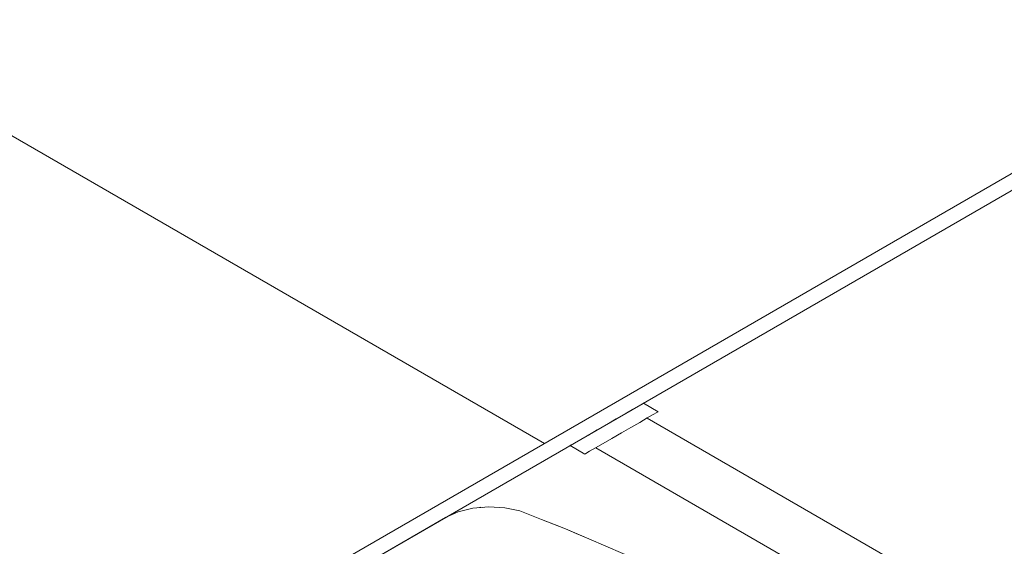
# Model space of a CAD drawing. Header units: millimetres. Extents: x 2 to 902, y -447 to 199.
# Tile 235 of 256: x 82.27 to 84.6, y 30.38 to 31.62. Entities that reach past the tile are written whole.
import ezdxf

# ---------------------------------------------------------------- set-up
doc = ezdxf.new("R2010")
doc.units = ezdxf.units.MM
doc.header["$MEASUREMENT"] = 0
for name, color, linetype, lineweight in [('IFC-Elemento terminal-Contorno', 253, 'Continuous', 5), ('IFC-Laje-Contorno', 134, 'Continuous', 5), ('IFC-Parede padrão-Contorno', 44, 'Continuous', 5), ('IFC-Parede-Contorno', 42, 'Continuous', 5)]:
    doc.layers.add(name, color=color, linetype=linetype, lineweight=lineweight)

msp = doc.modelspace()

# ---------------------------------------------------------------- linework, layer by layer
at = {"layer": 'IFC-Elemento terminal-Contorno', "lineweight": 5}
for p, q in [((83.7443, 30.714), (83.7472, 30.7157)), ((83.7472, 30.7157), (83.7819, 30.6957)), ((83.7039, 30.6907), (83.7218, 30.7011)), ((83.7218, 30.7011), (83.7356, 30.709)), ((83.7356, 30.709), (83.7443, 30.714)), ((83.7703, 30.689), (83.7789, 30.694)), ((83.7789, 30.694), (83.7819, 30.6957)), ((83.6606, 30.6657), (83.683, 30.6787)), ((83.683, 30.6787), (83.7039, 30.6907)), ((83.7177, 30.6587), (83.7386, 30.6707)), ((83.7386, 30.6707), (83.7565, 30.6811)), ((83.7559, 30.6807), (84.51, 30.2453)), ((83.7565, 30.6811), (83.7703, 30.689)), ((83.6173, 30.6407), (83.6382, 30.6528)), ((83.6382, 30.6528), (83.6606, 30.6657)), ((83.6728, 30.6328), (83.6953, 30.6457)), ((83.6953, 30.6457), (83.7177, 30.6587)), ((83.577, 30.6174), (83.5856, 30.6224)), ((83.5856, 30.6224), (83.5994, 30.6304)), ((83.5994, 30.6304), (83.6173, 30.6407)), ((83.652, 30.6207), (83.6728, 30.6328)), ((83.574, 30.6157), (83.577, 30.6174)), ((83.574, 30.6157), (83.6087, 30.5957)), ((83.6116, 30.5974), (83.6203, 30.6024)), ((83.6203, 30.6024), (83.634, 30.6104)), ((83.634, 30.6104), (83.652, 30.6207)), ((83.6346, 30.6107), (84.3888, 30.1753)), ((83.6087, 30.5957), (83.6116, 30.5974)), ((83.2795, 30.4457), (83.3094, 30.4592)), ((83.3094, 30.4592), (83.3443, 30.4679)), ((83.3443, 30.4679), (83.3818, 30.4713)), ((83.36, 30.4693), (83.3635, 30.4704)), ((83.3635, 30.4704), (83.3673, 30.47)), ((83.3818, 30.4713), (83.4196, 30.4691)), ((83.4196, 30.4691), (83.4552, 30.4614)), ((83.4552, 30.4614), (83.5069, 30.4416)), ((81.7033, 29.5357), (83.2795, 30.4457)), ((83.2795, 30.4457), (83.2805, 30.4463)), ((83.2795, 30.4457), (83.2805, 30.4463)), ((83.2805, 30.4463), (83.2813, 30.4465)), ((83.5069, 30.4416), (83.5631, 30.4193)), ((83.5069, 30.4416), (83.537, 30.4297)), ((83.537, 30.4297), (83.5631, 30.4193)), ((83.5631, 30.4193), (83.618, 30.3959)), ((83.5631, 30.4193), (83.5886, 30.4084)), ((83.5886, 30.4084), (83.618, 30.3959)), ((83.618, 30.3959), (83.8279, 30.3057))]:
    msp.add_line(p, q, dxfattribs=at)
at = {"layer": 'IFC-Laje-Contorno', "color": 7, "lineweight": 5}
msp.add_line((80.913, 29.1194), (87.404, 32.867), dxfattribs=at)
at = {"layer": 'IFC-Parede padrão-Contorno', "color": 7, "lineweight": 5}
for p, q in [((82.5598, 30.0702), (87.8782, 33.1407)), ((80.9476, 29.0994), (86.266, 32.1699))]:
    msp.add_line(p, q, dxfattribs=at)
at = {"layer": 'IFC-Parede-Contorno', "color": 7, "lineweight": 5}
msp.add_line((82.2044, 31.3765), (83.5134, 30.6207), dxfattribs=at)

doc.saveas('drawing.dxf')
